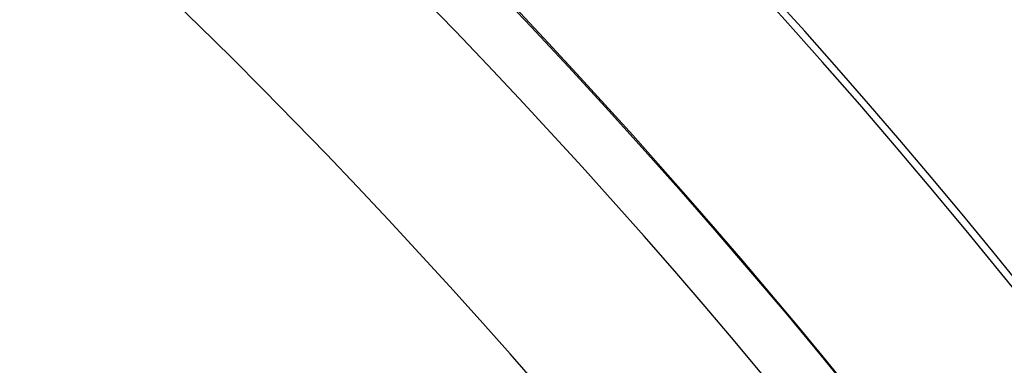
# Model space of a CAD drawing. Extents: x 12895 to 14339, y -6833 to -5581.
# Tile 50 of 79: x 13650.33 to 13657.99, y -6348.01 to -6345.32. Entities that reach past the tile are written whole.
import ezdxf

# ---------------------------------------------------------------- set-up
doc = ezdxf.new("R2010")
doc.units = 0
doc.layers.get('0').update_dxf_attribs({"linetype": 'CONTINUOUS'})
doc.layers.add('BLANCO_METALICO', color=7, linetype='CONTINUOUS')
doc.layers.add('COLOR', color=7, linetype='CONTINUOUS')

msp = doc.modelspace()

# ---------------------------------------------------------------- linework, layer by layer
at = {"extrusion": (-0.2249510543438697, 2.144614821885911e-14, 0.9743700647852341)}
msp.add_lwpolyline([(6345.598703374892, 13344.68873140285), (6345.084589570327, 13344.38114209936), (6344.572462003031, 13344.06880151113), (6344.06238205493, 13343.75172823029), (6343.554410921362, 13343.42994194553), (6343.048609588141, 13343.10346344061), (6342.545038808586, 13342.77231459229), (6342.043759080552, 13342.43651836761), (6341.54483062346, 13342.09609882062), (6341.048313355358, 13341.75108108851), (6340.55426687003, 13341.40149138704), (6340.062750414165, 13341.04735700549), (6339.573822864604, 13340.68870630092), (6339.087542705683, 13340.32556869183), (6338.603968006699, 13339.95797465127), (6338.123156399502, 13339.5859556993), (6337.645165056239, 13339.20954439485), (6337.170050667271, 13338.82877432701), (6336.697869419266, 13338.44368010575), (6336.228676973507, 13338.05429735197), (6335.762528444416, 13337.66066268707), (6335.299478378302, 13337.26281372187), (6334.839580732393, 13336.86078904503), (6334.382888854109, 13336.45462821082), (6333.92945546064, 13336.04437172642), (6333.479332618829, 13335.63006103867), (6333.032571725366, 13335.21173852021), (6332.58922348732, 13334.78944745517), (6332.149337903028, 13334.36323202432), (6331.712964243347, 13333.9331372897), (6331.280151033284, 13333.49920917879), (6330.850946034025, 13333.06149446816), (6330.425396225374, 13332.62004076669), (6330.003547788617, 13332.17489649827), (6329.585446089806, 13331.72611088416), (6329.171135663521, 13331.27373392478), (6328.760660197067, 13330.81781638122), (6328.354062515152, 13330.35840975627), (6327.951384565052, 13329.89556627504), (6327.552667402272, 13329.42933886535), (6327.157951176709, 13328.95978113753), (6326.76727511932, 13328.48694736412), (6326.380677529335, 13328.01089245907), (6325.998195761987, 13327.53167195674), (6325.619866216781, 13327.04934199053), (6325.245724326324, 13326.56395927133), (6324.875804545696, 13326.07558106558), (6324.510140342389, 13325.58426517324), (6324.148764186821, 13325.09006990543), (6323.791707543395, 13324.5930540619), (6323.439000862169, 13324.09327690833), (6323.090673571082, 13323.59079815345), (6322.746754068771, 13323.08567792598), (6322.407269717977, 13322.57797675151), (6322.072246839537, 13322.06775552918), (6321.741710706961, 13321.55507550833), (6321.415685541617, 13321.03999826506), (6321.094194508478, 13320.52258567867), (6320.777259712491, 13320.0028999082), (6320.464902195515, 13319.48100336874), (6320.157141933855, 13318.95695870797), (6319.853997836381, 13318.43082878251), (6319.55548774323, 13317.9026766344), (6319.261628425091, 13317.37256546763), (6318.972435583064, 13316.84055862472), (6318.687923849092, 13316.30671956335), (6318.408106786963, 13315.77111183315), (6318.132996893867, 13315.23379905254), (6317.862605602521, 13314.69484488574), (6317.596943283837, 13314.15431301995), (6317.336019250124, 13313.61226714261), (6317.079841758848, 13313.06877091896), (6316.828418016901, 13312.52388796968), (6316.581754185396, 13311.97768184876), (6316.339855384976, 13311.43021602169), (6316.102725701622, 13310.88155384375), (6315.870368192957, 13310.33175853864), (6315.64278489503, 13309.78089317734), (6315.419976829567, 13309.22902065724), (6315.201944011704, 13308.6762036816), (6314.988685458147, 13308.12250473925), (6314.780199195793, 13307.56798608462), (6314.576482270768, 13307.01270971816), (6314.377530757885, 13306.45673736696), (6314.18333977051, 13305.90013046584), (6313.993903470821, 13305.34295013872), (6313.809215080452, 13304.7852571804), (6313.62926689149, 13304.22711203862), (6313.454050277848, 13303.66857479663), (6313.283555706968, 13303.10970515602), (6313.117772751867, 13302.55056242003), (6312.956690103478, 13301.99120547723), (6312.800295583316, 13301.43169278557), (6312.648576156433, 13300.87208235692), (6312.501517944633, 13300.31243174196), (6312.359106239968, 13299.75279801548), (6312.221325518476, 13299.1932377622), (6312.088159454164, 13298.63380706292), (6311.959590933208, 13298.07456148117), (6311.835602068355, 13297.51555605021), (6311.716174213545, 13296.95684526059), (6311.601287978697, 13296.39848304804), (6311.49092324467, 13295.84052278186), (6311.385059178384, 13295.28301725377), (6311.283674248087, 13294.72601866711), (6311.186746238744, 13294.16957862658), (6311.094252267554, 13293.61374812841), (6311.006168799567, 13293.05857755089), (6310.922471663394, 13292.50411664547), (6310.843136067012, 13291.9504145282), (6310.768136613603, 13291.3975196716), (6310.697447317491, 13290.84547989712), (6310.631041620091, 13290.29434236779), (6310.568892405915, 13289.74415358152), (6310.510972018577, 13289.19495936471), (6310.457252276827, 13288.64680486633), (6310.407704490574, 13288.09973455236), (6310.362299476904, 13287.55379220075), (6310.321007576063, 13287.0090208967), (6310.283798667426, 13286.4654630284), (6310.250642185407, 13285.92316028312), (6310.221507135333, 13285.38215364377), (6310.196362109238, 13284.84248338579), (6310.175175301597, 13284.30418907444), (6310.157914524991, 13283.76730956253), (6310.144547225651, 13283.23188298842), (6310.135040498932, 13282.69794677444), (6310.129361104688, 13282.16553762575), (6310.1274754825, 13281.63469152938), (6310.129227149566, 13281.12304824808), (6310.134502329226, 13280.60995159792), (6310.143331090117, 13280.09543377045), (6310.155743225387, 13279.57952757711), (6310.17176824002, 13279.06226644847), (6310.191435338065, 13278.54368443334), (6310.214773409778, 13278.02381619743), (6310.241811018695, 13277.50269702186), (6310.272576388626, 13276.98036280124), (6310.307097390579, 13276.45685004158), (6310.345401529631, 13275.93219585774), (6310.387515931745, 13275.40643797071), (6310.433467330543, 13274.87961470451), (6310.483282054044, 13274.35176498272), (6310.536986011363, 13273.82292832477), (6310.59460467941, 13273.29314484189), (6310.656163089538, 13272.76245523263), (6310.721685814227, 13272.2309007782), (6310.791196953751, 13271.69852333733), (6310.86472012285, 13271.16536534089), (6310.942278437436, 13270.63146978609), (6311.023894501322, 13270.09688023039), (6311.109590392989, 13269.56164078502), (6311.199387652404, 13269.02579610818), (6311.293307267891, 13268.4893913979), (6311.391369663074, 13267.95247238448), (6311.493594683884, 13267.41508532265), (6311.600001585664, 13266.87727698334), (6311.71060902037, 13266.33909464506), (6311.825435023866, 13265.80058608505), (6311.944497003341, 13265.26179956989), (6312.067811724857, 13264.72278384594), (6312.195395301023, 13264.18358812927), (6312.327263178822, 13263.64426209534), (6312.463430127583, 13263.10485586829), (6312.603910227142, 13262.56542000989), (6312.748716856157, 13262.02600550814), (6312.897862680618, 13261.48666376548), (6313.051359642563, 13260.94744658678), (6313.209218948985, 13260.40840616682), (6313.371451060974, 13259.86959507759), (6313.538065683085, 13259.33106625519), (6313.709071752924, 13258.79287298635), (6313.884477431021, 13258.25506889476), (6314.064290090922, 13257.71770792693), (6314.248516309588, 13257.18084433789), (6314.437161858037, 13256.64453267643), (6314.630231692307, 13256.10882777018), (6314.8277299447, 13255.57378471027), (6315.029659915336, 13255.03945883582), (6315.236024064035, 13254.50590571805), (6315.446824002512, 13253.97318114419), (6315.662060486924, 13253.44134110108), (6315.881733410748, 13252.9104417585), (6316.105841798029, 13252.38053945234), (6316.334383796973, 13251.85169066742), (6316.567356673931, 13251.32395202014), (6316.804756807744, 13250.79738024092), (6317.04657968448, 13250.27203215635), (6317.292819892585, 13249.74796467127), (6317.543471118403, 13249.22523475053), (6317.798526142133, 13248.70389940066), (6318.057976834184, 13248.18401565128), (6318.321814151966, 13247.66564053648), (6318.590028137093, 13247.14883107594), (6318.86260791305, 13246.63364425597), (6319.139541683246, 13246.1201370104), (6319.420816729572, 13245.60836620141), (6319.706419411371, 13245.09838860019), (6319.996335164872, 13244.5902608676), (6320.290548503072, 13244.08403953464), (6320.589043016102, 13243.57978098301), (6320.891801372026, 13243.0775414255), (6321.198805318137, 13242.57737688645), (6321.510035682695, 13242.07934318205), (6321.825472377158, 13241.58349590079), (6322.145094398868, 13241.08989038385), (6322.468879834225, 13240.59858170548), (6322.796805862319, 13240.10962465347), (6323.128848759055, 13239.62307370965), (6323.464983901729, 13239.13898303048), (6323.805185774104, 13238.65740642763), (6324.149427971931, 13238.1783973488), (6324.497683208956, 13237.70200885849), (6324.849923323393, 13237.22829361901), (6325.206119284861, 13236.75730387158), (6325.566241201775, 13236.28909141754), (6325.930258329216, 13235.82370759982), (6326.298139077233, 13235.36120328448), (6326.669851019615, 13234.9016288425), (6327.04536090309, 13234.44503413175), (6327.424634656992, 13233.99146847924), (6327.807637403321, 13233.54098066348), (6328.194333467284, 13233.09361889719), (6328.584686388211, 13232.64943081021), (6328.978658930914, 13232.2084634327), (6329.376213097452, 13231.77076317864), (6329.777310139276, 13231.33637582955), (6330.181910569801, 13230.90534651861), (6330.589974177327, 13230.47771971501), (6331.001460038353, 13230.0535392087), (6331.416326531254, 13229.63284809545), (6331.834531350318, 13229.21568876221), (6332.256031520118, 13228.80210287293), (6332.680783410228, 13228.39213135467), (6333.108742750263, 13227.98581438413), (6333.539864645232, 13227.58319137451), (6333.974103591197, 13227.1843009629), (6334.411413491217, 13226.78918099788), (6334.851747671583, 13226.39786852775), (6335.295058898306, 13226.010399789), (6335.741299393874, 13225.62681019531), (6336.190420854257, 13225.24713432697), (6336.642374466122, 13224.87140592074), (6337.097110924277, 13224.49965786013), (6337.554580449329, 13224.13192216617), (6338.014732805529, 13223.76822998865), (6338.477517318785, 13223.40861159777), (6338.942882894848, 13223.05309637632), (6339.410778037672, 13222.70171281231), (6339.881150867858, 13222.35448849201), (6340.35394914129, 13222.01145009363), (6340.829120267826, 13221.67262338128), (6341.306611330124, 13221.3380331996), (6341.786369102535, 13221.00770346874), (6342.268340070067, 13220.6816571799), (6342.752470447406, 13220.3599163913), (6343.238706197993, 13220.0425022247)], dxfattribs=at)
for points in [[(13654.37913919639, -6348.186011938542), (13654.14758387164, -6347.920940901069), (13653.91410949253, -6347.657597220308), (13653.6787313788, -6347.395988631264), (13653.44146485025, -6347.136122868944), (13653.20232522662, -6346.878007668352), (13652.96132782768, -6346.621650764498), (13652.71848797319, -6346.367059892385), (13652.47382098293, -6346.11424278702), (13652.22734217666, -6345.863207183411), (13651.97906687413, -6345.613960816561), (13651.72901039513, -6345.366511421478), (13651.4771880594, -6345.120866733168)], [(13658.12440633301, -6350.682297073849), (13657.91134998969, -6350.389226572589), (13657.69613269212, -6350.097835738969), (13657.47877018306, -6349.808132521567), (13657.25927820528, -6349.520124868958), (13657.03767250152, -6349.233820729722), (13656.81396881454, -6348.949228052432), (13656.5881828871, -6348.666354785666), (13656.36033046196, -6348.385208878), (13656.13042728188, -6348.105798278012), (13655.89848908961, -6347.828130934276), (13655.66453162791, -6347.552214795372), (13655.42857063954, -6347.278057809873), (13655.19062186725, -6347.005667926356), (13654.9507010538, -6346.7350530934), (13654.70882394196, -6346.466221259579), (13654.46500627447, -6346.199180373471), (13654.21926379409, -6345.933938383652), (13653.97161224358, -6345.6705032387), (13653.7220673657, -6345.408882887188), (13653.4706449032, -6345.149085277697)], [(13658.14031478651, -6347.415771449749), (13657.90366862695, -6347.123774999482), (13657.66489256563, -6346.83358082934), (13657.42400295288, -6346.545197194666), (13657.18101613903, -6346.258632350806), (13656.93594847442, -6345.973894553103), (13656.68881630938, -6345.690992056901), (13656.43963599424, -6345.409933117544), (13656.18842387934, -6345.130725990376)]]:
    msp.add_lwpolyline(points)
at = {"extrusion": (0.1124755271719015, 0.1948133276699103, 0.974370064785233)}
msp.add_lwpolyline([(-15018.43660288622, -1296.50098592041), (-15018.94715248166, -1296.19201752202), (-15019.45569829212, -1295.878352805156), (-15019.96217989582, -1295.560010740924), (-15020.46653706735, -1295.237011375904), (-15020.96870980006, -1294.909375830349), (-15021.46863832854, -1294.577126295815), (-15021.96626315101, -1294.240286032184), (-15022.46152505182, -1293.898879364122), (-15022.95436512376, -1293.552931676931), (-15023.44472479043, -1293.20246941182), (-15023.93254582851, -1292.847520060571), (-15024.41777038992, -1292.488112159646), (-15024.90034102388, -1292.124275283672), (-15025.38020069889, -1291.756040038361), (-15025.85729282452, -1291.383438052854), (-15026.33156127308, -1291.006501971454), (-15026.80295040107, -1290.625265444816), (-15027.27140507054, -1290.239763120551), (-15027.7368706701, -1289.850030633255), (-15028.19929313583, -1289.456104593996), (-15028.65861897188, -1289.058022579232), (-15029.11479527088, -1288.655823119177), (-15029.56776973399, -1288.249545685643), (-15030.01749069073, -1287.839230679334), (-15030.46390711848, -1287.42491941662), (-15030.90696866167, -1287.006654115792), (-15031.34662565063, -1286.584477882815), (-15031.78282912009, -1286.158434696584), (-15032.21553082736, -1285.728569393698), (-15032.64468327, -1285.294927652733), (-15033.07023970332, -1284.857555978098), (-15033.49215415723, -1284.416501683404), (-15033.91038145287, -1283.971812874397), (-15034.3248772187, -1283.523538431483), (-15034.73559790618, -1283.071727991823), (-15035.14250080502, -1282.616431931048), (-15035.5455440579, -1282.157701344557), (-15035.94468667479, -1281.695588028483), (-15036.33988854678, -1281.230144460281), (-15036.73111045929, -1280.761423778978), (-15037.11831410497, -1280.289479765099), (-15037.50146209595, -1279.814366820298), (-15037.88051797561, -1279.336139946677), (-15038.2554462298, -1278.854854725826), (-15038.62621229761, -1278.370567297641), (-15038.99278258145, -1277.883334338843), (-15039.35512445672, -1277.393213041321), (-15039.71320628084, -1276.900261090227), (-15040.06699740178, -1276.404536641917), (-15040.41646816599, -1275.906098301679), (-15040.76158992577, -1275.405005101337), (-15041.1023350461, -1274.90131647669), (-15041.43867691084, -1274.395092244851), (-15041.7705899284, -1273.886392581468), (-15042.09804953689, -1273.375277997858), (-15042.42103220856, -1272.861809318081), (-15042.73951545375, -1272.346047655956), (-15043.05347782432, -1271.828054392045), (-15043.36289891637, -1271.30789115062), (-15043.66775937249, -1270.785619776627), (-15043.96804088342, -1270.261302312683), (-15044.26372618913, -1269.735000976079), (-15044.55479907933, -1269.20677813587), (-15044.84124439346, -1268.676696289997), (-15045.12304802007, -1268.144818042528), (-15045.40019689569, -1267.611206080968), (-15045.67267900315, -1267.075923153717), (-15045.94048336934, -1266.539032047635), (-15046.20360006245, -1266.000595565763), (-15046.4620201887, -1265.460676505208), (-15046.7157358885, -1264.919337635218), (-15046.96474033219, -1264.376641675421), (-15047.20902771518, -1263.832651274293), (-15047.44859325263, -1263.287428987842), (-15047.68343317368, -1262.741037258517), (-15047.91354471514, -1262.193538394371), (-15048.13892611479, -1261.64499454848), (-15048.35957660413, -1261.095467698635), (-15048.57549640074, -1260.545019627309), (-15048.78668670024, -1259.993711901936), (-15048.99314966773, -1259.441605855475), (-15049.19488842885, -1258.888762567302), (-15049.39190706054, -1258.335242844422), (-15049.5842105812, -1257.781107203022), (-15049.77180494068, -1257.226415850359), (-15049.95469700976, -1256.671228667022), (-15050.13289456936, -1256.115605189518), (-15050.30640629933, -1255.559604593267), (-15050.47524176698, -1255.003285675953), (-15050.63941141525, -1254.446706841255), (-15050.79892655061, -1253.889926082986), (-15050.95379933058, -1253.333000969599), (-15051.10404275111, -1252.77598862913), (-15051.24967063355, -1252.218945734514), (-15051.39069761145, -1251.661928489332), (-15051.52713911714, -1251.10499261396), (-15051.65901136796, -1250.548193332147), (-15051.78633135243, -1249.991585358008), (-15051.90911681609, -1249.435222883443), (-15052.02738624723, -1248.879159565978), (-15052.14115886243, -1248.32344851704), (-15052.25045459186, -1247.768142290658), (-15052.35529406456, -1247.213292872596), (-15052.45569859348, -1246.658951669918), (-15052.55169016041, -1246.105169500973), (-15052.64329140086, -1245.551996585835), (-15052.73052558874, -1244.999482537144), (-15052.81341662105, -1244.447676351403), (-15052.89198900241, -1243.896626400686), (-15052.96626782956, -1243.346380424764), (-15053.03627877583, -1242.796985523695), (-15053.10204807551, -1242.24848815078), (-15053.16360250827, -1241.700934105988), (-15053.22096938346, -1241.154368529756), (-15053.27417652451, -1240.60883589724), (-15053.3232522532, -1240.064380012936), (-15053.36822537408, -1239.521044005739), (-15053.40912515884, -1238.978870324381), (-15053.44598133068, -1238.437900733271), (-15053.47882404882, -1237.898176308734), (-15053.50768389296, -1237.35973743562), (-15053.53259184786, -1236.822623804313), (-15053.55357928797, -1236.286874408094), (-15053.57067796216, -1235.752527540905), (-15053.58391997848, -1235.219620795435), (-15053.59333778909, -1234.6881910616), (-15053.59896417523, -1234.158274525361), (-15053.60083223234, -1233.629906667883), (-15053.59903301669, -1233.1113657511), (-15053.59361436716, -1232.591332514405), (-15053.58454499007, -1232.069840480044), (-15053.57179388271, -1231.546923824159), (-15053.55533034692, -1231.022617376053), (-15053.53512400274, -1230.496956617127), (-15053.51114480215, -1229.969977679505), (-15053.48336304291, -1229.441717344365), (-15053.45174938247, -1228.912213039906), (-15053.41627485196, -1228.381502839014), (-15053.37691087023, -1227.849625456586), (-15053.33362925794, -1227.316620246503), (-15053.28640225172, -1226.782527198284), (-15053.23520251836, -1226.247386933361), (-15053.18000316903, -1225.71124070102), (-15053.12077777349, -1225.174130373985), (-15053.05750037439, -1224.636098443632), (-15052.99014550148, -1224.097188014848), (-15052.91868818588, -1223.557442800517), (-15052.84310397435, -1223.016907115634), (-15052.76336894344, -1222.475625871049), (-15052.67945971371, -1221.93364456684), (-15052.59135346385, -1221.391009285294), (-15052.49902794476, -1220.847766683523), (-15052.40246149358, -1220.30396398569), (-15052.30163304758, -1219.759648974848), (-15052.19652215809, -1219.214869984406), (-15052.08710900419, -1218.669675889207), (-15051.9733744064, -1218.12411609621), (-15051.85529984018, -1217.578240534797), (-15051.73286744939, -1217.0320996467), (-15051.60606005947, -1216.48574437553), (-15051.47486119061, -1215.939226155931), (-15051.33925507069, -1215.39259690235), (-15051.19922664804, -1214.84590899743), (-15051.05476160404, -1214.299215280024), (-15050.9058463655, -1213.752569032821), (-15050.75246811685, -1213.206023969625), (-15050.59461481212, -1212.659634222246), (-15050.43227518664, -1212.113454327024), (-15050.26543876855, -1211.567539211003), (-15050.09409589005, -1211.021944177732), (-15049.91823769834, -1210.476724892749), (-15049.73785616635, -1209.931937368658), (-15049.55294410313, -1209.387637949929), (-15049.36349516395, -1208.843883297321), (-15049.16950386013, -1208.300730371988), (-15048.9709655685, -1207.758236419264), (-15048.76787654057, -1207.216458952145), (-15048.5602339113, -1206.675455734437), (-15048.34803570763, -1206.135284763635), (-15048.13128085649, -1205.596004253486), (-15047.90996919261, -1205.057672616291), (-15047.68410146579, -1204.520348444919), (-15047.45367934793, -1203.984090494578), (-15047.21870543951, -1203.448957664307), (-15046.97918327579, -1202.915008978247), (-15046.73511733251, -1202.382303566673), (-15046.48651303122, -1201.850900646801), (-15046.23337674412, -1201.320859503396), (-15045.9757157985, -1200.792239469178), (-15045.71353848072, -1200.265099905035), (-15045.44685403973, -1199.73950018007), (-15045.17567269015, -1199.215499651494), (-15044.9000056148, -1198.693157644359), (-15044.61986496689, -1198.172533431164), (-15044.33526387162, -1197.653686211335), (-15044.0462164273, -1197.1366750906), (-15043.75273770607, -1196.62155906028), (-15043.454843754, -1196.108396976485), (-15043.15255159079, -1195.597247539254), (-15042.84587920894, -1195.088169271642), (-15042.53484557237, -1194.581220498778), (-15042.21947061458, -1194.076459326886), (-15041.8997752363, -1193.573943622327), (-15041.57578130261, -1193.073730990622), (-15041.24751163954, -1192.575878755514), (-15040.9149900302, -1192.080443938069), (-15040.57824121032, -1191.587483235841), (-15040.23729086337, -1191.097053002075), (-15039.89216561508, -1190.609209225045), (-15039.54289302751, -1190.124007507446), (-15039.18950159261, -1189.641503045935), (-15038.83202072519, -1189.161750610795), (-15038.47048075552, -1188.684804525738), (-15038.10491292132, -1188.21071864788), (-15037.73534935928, -1187.739546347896), (-15037.36182309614, -1187.271340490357), (-15036.98436803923, -1186.806153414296), (-15036.60301896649, -1186.34403691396), (-15036.21781151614, -1185.885042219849), (-15035.82878217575, -1185.429219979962), (-15035.43596827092, -1184.976620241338), (-15035.03940795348, -1184.527292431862), (-15034.63914018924, -1184.081285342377), (-15034.23520474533, -1183.638647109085), (-15033.82764217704, -1183.199425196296), (-15033.41649381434, -1182.763666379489), (-15033.00180174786, -1182.33141672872), (-15032.5836088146, -1181.902721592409), (-15032.16195858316, -1181.477625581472), (-15031.73689533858, -1181.056172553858), (-15031.30846406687, -1180.638405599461), (-15030.87671043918, -1180.224367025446), (-15030.44168079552, -1179.814098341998), (-15030.00342212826, -1179.407640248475), (-15029.56198206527, -1179.00503262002), (-15029.11740885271, -1178.606314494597), (-15028.66975133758, -1178.211524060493), (-15028.21905894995, -1177.820698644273), (-15027.76538168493, -1177.433874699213), (-15027.30877008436, -1177.051087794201), (-15026.8492752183, -1176.672372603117), (-15026.38694866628, -1176.297762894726), (-15025.92184249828, -1175.927291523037), (-15025.45400925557, -1175.560990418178), (-15024.98350193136, -1175.198890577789), (-15024.51037395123, -1174.841022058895), (-15024.0346791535, -1174.487413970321), (-15023.5564717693, -1174.13809446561), (-15023.07580640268, -1173.793090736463), (-15022.59273801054, -1173.452429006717), (-15022.10732188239, -1173.116134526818), (-15021.61961362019, -1172.784231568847), (-15021.12966911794, -1172.456743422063), (-15020.63754454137, -1172.133692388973), (-15020.14329630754, -1171.815099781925), (-15019.64698106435, -1171.500985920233)], dxfattribs=at)
for centre, radius, start, end in [((13616.37125110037, -6381.069931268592, 89.37470231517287), 73.2424557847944, 29.99999999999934, 209.9999999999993), ((13616.37125110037, -6381.069931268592, 46.50000292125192), 71.74245578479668, 52.49999999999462, 187.500000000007), ((13616.37125114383, -6381.06993131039, 88.63012703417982), 71.44457953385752, 30.00000004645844, 209.9999999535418), ((13616.37125110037, -6381.069931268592, 89.05580518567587), 71.21139006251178, 30.0000000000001, 210.0000000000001), ((13616.37125110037, -6381.069931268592, 67.93735261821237), 70.94245578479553, 30.00000000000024, 73.72660024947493), ((13616.37125110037, -6381.069931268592, 67.12500292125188), 53.58193971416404, 29.99999999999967, 209.9999999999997), ((13616.37125110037, -6381.069931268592, 65.62055118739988), 53.58193971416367, 29.99999999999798, 209.999999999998), ((13616.37125110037, -6381.069931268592, 67.12500292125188), 52.0912327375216, 29.99999999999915, 209.9999999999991), ((13616.37125110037, -6381.069931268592, 77.62500292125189), 52.09123273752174, 29.99999999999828, 209.9999999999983), ((13616.37125110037, -6381.069931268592, 105.1250029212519), 43.81815874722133, 30.00000000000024, 210.0000000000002), ((13616.37125110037, -6381.069931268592, 52.53957701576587), 42.50584972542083, 30.00000000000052, 210.0000000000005), ((13616.37125110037, -6381.069931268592, 89.37470231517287), 73.24245578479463, 209.9999999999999, 29.99999999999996), ((13616.3712510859, -6381.069931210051, 88.63012703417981), 71.44457953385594, 210.0000000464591, 29.99999995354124), ((13616.37125110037, -6381.069931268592, 89.05580518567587), 71.21139006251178, 210.0000000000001, 30.0000000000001)]:
    msp.add_arc(centre, radius, start, end)
at = {"extrusion": (0, 0, -1)}
for centre, radius, start, end in [((-13616.37125110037, -6381.069931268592, -89.37470231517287), 70.9424557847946, 330.0000000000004, 150.0000000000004), ((-13616.37125110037, -6381.069931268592, -46.50000292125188), 70.9424557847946, 330.0000000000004, 150.0000000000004), ((-13616.37125110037, -6381.069931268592, -88.12500292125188), 52.09123273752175, 330.0000000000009, 150.0000000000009), ((-13616.37125110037, -6381.069931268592, -62.12500292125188), 47.03455676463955, 330.0000000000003, 150.0000000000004), ((-13616.37125110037, -6381.069931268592, -89.37470231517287), 70.94245578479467, 150.0000000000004, 330.0000000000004), ((-13616.37125110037, -6381.069931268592, -46.50000292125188), 70.94245578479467, 150.0000000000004, 330.0000000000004)]:
    msp.add_arc(centre, radius, start, end, dxfattribs=at)
at = {"extrusion": (0.2249510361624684, -1.183877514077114e-08, -0.9743700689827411)}
msp.add_arc((-6381.484605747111, 13283.13219694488, 2998.952090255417), 56.00000550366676, 27.61352608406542, 57.60763157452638, dxfattribs=at)
at = {"extrusion": (-0.2249511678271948, -6.97218638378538e-08, 0.9743700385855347)}
msp.add_arc((6381.489540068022, 13283.12954185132, -2999.898922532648), 56.00000007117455, 122.3923481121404, 152.3864611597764, dxfattribs=at)
at = {"layer": 'BLANCO_METALICO', "extrusion": (0, 0, -1)}
for centre, radius, start, end in [((-13616.37098787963, -6381.069931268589, -171.6470783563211), 99.09999999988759, 359.9999999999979, 180.0000000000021), ((-13616.37098787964, -6381.069931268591, -170.0309014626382), 98.69999999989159, 359.9999999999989, 180.0000000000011), ((-13616.37098787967, -6381.069931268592, -167.2309014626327), 98.19999999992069, 359.9999999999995, 180.0000000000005), ((-13616.37098787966, -6381.069931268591, -168.0309014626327), 98.1999999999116, 359.9999999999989, 180.0000000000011), ((-13616.37098787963, -6381.069931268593, -171.6470783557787), 99.49999999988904, 0, 180), ((-13616.37098787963, -6381.069931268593, -170.8389899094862), 99.49999999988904, 0, 180), ((-13616.37098787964, -6381.069931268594, -169.280901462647), 99.49999999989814, 5.237206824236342e-13, 179.9999999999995), ((-13616.37098787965, -6381.069931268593, -168.5309014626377), 98.69999999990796, 0, 180)]:
    msp.add_arc(centre, radius, start, end, dxfattribs=at)
at = {"layer": 'BLANCO_METALICO'}
for centre, radius, start, end in [((13616.37098787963, -6381.069931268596, 170.030901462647), 99.49999999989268, 1.571162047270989e-12, 179.9999999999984), ((13616.37098787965, -6381.069931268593, 168.5309014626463), 99.49999999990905, 0, 180), ((13616.37098787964, -6381.069931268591, 171.64707835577), 98.69999999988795, 359.9999999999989, 180.0000000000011), ((13616.37098787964, -6381.069931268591, 170.8389899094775), 98.69999999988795, 359.9999999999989, 180.0000000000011)]:
    msp.add_arc(centre, radius, start, end, dxfattribs=at)
at = {"layer": 'COLOR', "extrusion": (0, 0, -1)}
for centre, radius, start, end in [((-13616.37125823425, -6381.069948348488, 10.54089386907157), 152.392098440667, 333.381578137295, 153.381578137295), ((-13616.37125823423, -6381.069948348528, -22.44590218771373), 75.00000000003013, 63.38157813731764, 153.3815781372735), ((-13616.37125823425, -6381.06994834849, -32.97295255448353), 75.00000000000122, 63.38157813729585, 243.3815781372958), ((-13616.37125823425, -6381.069948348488, -18.68835025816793), 83.81579491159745, 333.3815781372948, 153.3815781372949), ((-13616.37125823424, -6381.069948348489, -43.50000292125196), 72.9999999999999, 63.38157813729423, 243.3815781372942), ((-13616.37125823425, -6381.06994834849, -33.3991820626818), 73.00000000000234, 63.3815781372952, 243.3815781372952), ((-13616.37125823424, -6381.069948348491, -43.50000292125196), 73.00000000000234, 63.3815781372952, 243.3815781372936), ((-13616.37125823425, -6381.06994834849, -43.50000292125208), 75.00000000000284, 63.38157813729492, 243.3815781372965), ((-13616.37125823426, -6381.06994834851, -26.2000005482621), 61.09154780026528, 333.3815781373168, 153.3815781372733), ((-13616.37125823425, -6381.069948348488, 10.54089386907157), 152.3920984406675, 153.3815781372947, 333.3815781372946), ((-13616.37936058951, -6381.065905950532, -28.2000005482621), 59.50000000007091, 333.381578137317, 153.3815781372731), ((-13616.37936058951, -6381.065905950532, -26.2000005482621), 59.50000000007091, 333.381578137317, 153.3815781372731), ((-13616.3793605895, -6381.065905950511, -27.2000005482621), 59.5000000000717, 333.381578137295, 153.381578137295), ((-13616.37125823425, -6381.069948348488, -18.68835025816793), 83.81579491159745, 153.3815781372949, 333.3815781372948)]:
    msp.add_arc(centre, radius, start, end, dxfattribs=at)
at = {"layer": 'COLOR'}
for centre, radius, start, end in [((13616.37125823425, -6381.06994834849, -35.79999945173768), 153, 26.61842186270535, 206.618421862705), ((13616.37125823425, -6381.069948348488, -11.46081713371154), 152.9999999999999, 26.61842186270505, 206.6184218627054), ((13616.37125823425, -6381.069948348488, -23.63040829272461), 153.0000000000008, 26.61842186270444, 206.6184218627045), ((13616.37125823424, -6381.069948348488, -10.90949982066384), 152.8342956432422, 26.6184218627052, 206.6184218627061), ((13616.37125823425, -6381.06994834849, -35.79999945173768), 150, 26.61842186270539, 206.618421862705), ((13616.37125823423, -6381.069948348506, 23.2983612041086), 73.00000000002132, 28.21016307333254, 70.02156144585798), ((13616.37125823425, -6381.069948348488, -11.46081713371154), 153, 206.6184218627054, 26.61842186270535), ((13616.37125823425, -6381.069948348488, -35.79999945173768), 153, 206.6184218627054, 26.61842186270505), ((13616.37125823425, -6381.069948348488, -23.63040829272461), 153.0000000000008, 206.618421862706, 26.61842186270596), ((13616.37125823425, -6381.069948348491, -10.90949982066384), 152.834295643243, 206.6184218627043, 26.61842186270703), ((13616.37125823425, -6381.069948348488, -35.79999945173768), 150, 206.6184218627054, 26.61842186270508), ((13616.37125823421, -6381.069948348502, 30.30000054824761), 61.50000000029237, 28.45218492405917, 69.77876072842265), ((13616.37125823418, -6381.069948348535, 28.20000054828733), 61.50000000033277, 28.45218492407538, 69.77876072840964), ((13616.37125823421, -6381.069948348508, 29.2500005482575), 61.50000000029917, 28.45218492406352, 69.77876072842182), ((13616.37125823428, -6381.0699483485, 22.44590218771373), 74.99999999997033, 296.6184218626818, 26.61842186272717)]:
    msp.add_arc(centre, radius, start, end, dxfattribs=at)

doc.saveas('drawing.dxf')
